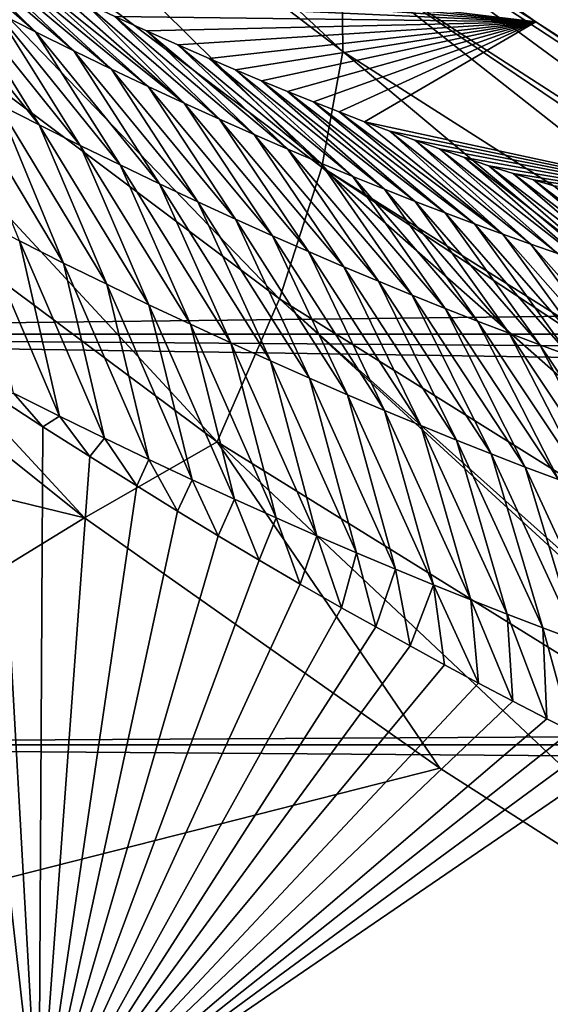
# Model space of a CAD drawing. Header units: metres. Extents: x -101 to 101, y -261 to 23.
# Tile 119 of 256: x -54.36 to -53.25, y 1.96 to 4.02. Entities that reach past the tile are written whole.
import ezdxf

# ---------------------------------------------------------------- set-up
doc = ezdxf.new("R2010")
doc.units = ezdxf.units.M
doc.layers.add('solid_505151_K2442K1000C34', color=7, linetype='CONTINUOUS')

msp = doc.modelspace()

# ---------------------------------------------------------------- linework, layer by layer
at = {"layer": 'solid_505151_K2442K1000C34'}
for points in [[(-54.948864, 4.912987, 102.844452), (-53.684452, 3.948552, 102.268639), (-54.918758, 5.097351, 102.517227)], [(-53.684452, 3.948552, 102.268639), (-53.686504, 4.147241, 101.948494), (-54.918758, 5.097351, 102.517227)], [(-14.925279, 3.840681, 55.499969), (-14.501682, 4.943218, 55.162083), (-56.734257, 4.225459, 55.392551)], [(-55.026566, 4.688832, 103.137184), (-53.728386, 3.707634, 102.555), (-54.948864, 4.912987, 102.844452)], [(-53.728386, 3.707634, 102.555), (-53.684452, 3.948552, 102.268639), (-54.948864, 4.912987, 102.844452)], [(-55.149109, 4.43284, 103.385025), (-53.816742, 3.433038, 102.797409), (-55.026566, 4.688832, 103.137184)], [(-53.816742, 3.433038, 102.797409), (-53.728386, 3.707634, 102.555), (-55.026566, 4.688832, 103.137184)], [(-53.928722, 4.466157, 101.304771), (-53.281487, 4.010499, 100.969612), (-54.424145, 4.148845, 84.123253)], [(-53.734478, 4.296654, 101.605927), (-53.281487, 4.010499, 100.969612), (-53.928722, 4.466157, 101.304771)], [(-55.312149, 4.154104, 103.579185), (-53.946396, 3.134517, 102.987274), (-55.149109, 4.43284, 103.385025)], [(-53.946396, 3.134517, 102.987274), (-53.816742, 3.433038, 102.797409), (-55.149109, 4.43284, 103.385025)], [(-53.734478, 4.296654, 101.605927), (-52.491009, 3.480854, 100.940651), (-53.281487, 4.010499, 100.969612)], [(-53.734478, 4.296654, 101.605927), (-52.413605, 3.324812, 101.274757), (-52.491009, 3.480854, 100.940651)], [(-53.686504, 4.147241, 101.948494), (-52.413605, 3.324812, 101.274757), (-53.734478, 4.296654, 101.605927)], [(-54.325306, 3.989523, 83.084671), (-54.621887, 4.249938, 83.056953), (-54.555996, 4.215642, 83.404884)], [(-54.407017, 4.030681, 82.664513), (-54.621887, 4.249938, 83.056953), (-54.325306, 3.989523, 83.084671)], [(-14.925279, 3.840681, 55.499969), (-56.734257, 4.225459, 55.392551), (-56.423138, 3.358951, 55.61908)], [(56.423126, 3.358908, 26.380913), (-56.423126, 3.358912, 26.380913), (-56.734241, 4.225423, 26.607439)], [(56.423126, 3.358908, 26.380913), (-56.734241, 4.225423, 26.607439), (56.734241, 4.225422, 26.607439)], [(-54.245266, 3.950025, 83.505348), (-54.555996, 4.215642, 83.404884), (-54.490055, 4.181922, 83.76017)], [(-54.325306, 3.989523, 83.084671), (-54.555996, 4.215642, 83.404884), (-54.245266, 3.950025, 83.505348)], [(-54.166882, 3.912134, 83.926529), (-54.490055, 4.181922, 83.76017), (-54.424145, 4.148845, 84.123253)], [(-54.245266, 3.950025, 83.505348), (-54.490055, 4.181922, 83.76017), (-54.166882, 3.912134, 83.926529)], [(-55.312149, 4.154104, 103.579185), (-55.54747, 4.035853, 103.718399), (-54.223385, 2.975975, 103.164261)], [(-55.312149, 4.154104, 103.579185), (-54.223385, 2.975975, 103.164261), (-53.946396, 3.134517, 102.987274)], [(-53.281487, 4.010499, 100.969612), (-54.358219, 4.11636, 84.493866), (-54.424145, 4.148845, 84.123253)], [(-54.09013, 3.875797, 84.348167), (-54.424145, 4.148845, 84.123253), (-54.358219, 4.11636, 84.493866)], [(-54.166882, 3.912134, 83.926529), (-54.424145, 4.148845, 84.123253), (-54.09013, 3.875797, 84.348167)], [(-53.686504, 4.147241, 101.948494), (-52.401123, 3.27826, 101.353973), (-52.413605, 3.324812, 101.274757)], [(-53.686504, 4.147241, 101.948494), (-52.379196, 3.116701, 101.586983), (-52.401123, 3.27826, 101.353973)], [(-53.684452, 3.948552, 102.268639), (-52.379196, 3.116701, 101.586983), (-53.686504, 4.147241, 101.948494)], [(-54.575535, 4.118196, 81.825844), (-54.31778, 3.795473, 81.933357), (-54.404907, 3.839808, 81.516777)], [(-54.575535, 4.118196, 81.825844), (-54.490421, 4.073554, 82.244896), (-54.31778, 3.795473, 81.933357)], [(-53.281487, 4.010499, 100.969612), (-54.29213, 4.084326, 84.871185), (-54.358219, 4.11636, 84.493866)], [(-54.015003, 3.840967, 84.770271), (-54.358219, 4.11636, 84.493866), (-54.29213, 4.084326, 84.871185)], [(-54.09013, 3.875797, 84.348167), (-54.358219, 4.11636, 84.493866), (-54.015003, 3.840967, 84.770271)], [(-54.490421, 4.073554, 82.244896), (-54.232403, 3.752896, 82.350464), (-54.31778, 3.795473, 81.933357)], [(-54.490421, 4.073554, 82.244896), (-54.407017, 4.030681, 82.664513), (-54.232403, 3.752896, 82.350464)], [(-53.281487, 4.010499, 100.969612), (-54.225975, 4.05283, 85.255714), (-54.29213, 4.084326, 84.871185)], [(-54.015003, 3.840967, 84.770271), (-54.29213, 4.084326, 84.871185), (-54.225975, 4.05283, 85.255714)], [(-53.281487, 4.010499, 100.969612), (-54.15987, 4.021965, 85.64801), (-54.225975, 4.05283, 85.255714)], [(-53.941483, 3.807606, 85.192802), (-54.225975, 4.05283, 85.255714), (-54.15987, 4.021965, 85.64801)], [(-54.015003, 3.840967, 84.770271), (-54.225975, 4.05283, 85.255714), (-53.941483, 3.807606, 85.192802)], [(-54.223385, 2.975975, 103.164261), (-55.54747, 4.035853, 103.718399), (-56.428638, 3.513702, 104.159546)], [(-54.407017, 4.030681, 82.664513), (-54.148758, 3.712023, 82.768059), (-54.232403, 3.752896, 82.350464)], [(-54.407017, 4.030681, 82.664513), (-54.325306, 3.989523, 83.084671), (-54.148758, 3.712023, 82.768059)], [(-53.281487, 4.010499, 100.969612), (-54.093922, 3.991821, 86.048622), (-54.15987, 4.021965, 85.64801)], [(-53.869556, 3.775676, 85.615746), (-54.15987, 4.021965, 85.64801), (-54.093922, 3.991821, 86.048622)], [(-53.941483, 3.807606, 85.192802), (-54.15987, 4.021965, 85.64801), (-53.869556, 3.775676, 85.615746)], [(-53.281487, 4.010499, 100.969612), (-54.028244, 3.962486, 86.458115), (-54.093922, 3.991821, 86.048622)], [(-53.281487, 4.010499, 100.969612), (-53.962887, 3.933998, 86.876762), (-54.028244, 3.962486, 86.458115)], [(-53.281487, 4.010499, 100.969612), (-53.908443, 3.910707, 87.231674), (-53.962887, 3.933998, 86.876762)], [(-53.281487, 4.010499, 100.969612), (-53.854061, 3.88785, 87.592171), (-53.908443, 3.910707, 87.231674)], [(-53.281487, 4.010499, 100.969612), (-53.799831, 3.865504, 87.958603), (-53.854061, 3.88785, 87.592171)], [(-53.281487, 4.010499, 100.969612), (-53.745861, 3.843741, 88.331329), (-53.799831, 3.865504, 87.958603)], [(-53.281487, 4.010499, 100.969612), (-53.692249, 3.822637, 88.710716), (-53.745861, 3.843741, 88.331329)], [(-53.281487, 4.010499, 100.969612), (-53.639095, 3.802262, 89.097115), (-53.692249, 3.822637, 88.710716)], [(-53.281487, 4.010499, 100.969612), (-52.608517, 3.579222, 100.596848), (-53.639095, 3.802262, 89.097115)], [(-52.491009, 3.480854, 100.940651), (-52.608517, 3.579222, 100.596848), (-53.281487, 4.010499, 100.969612)], [(-54.325306, 3.989523, 83.084671), (-54.066818, 3.672801, 83.186142), (-54.148758, 3.712023, 82.768059)], [(-54.325306, 3.989523, 83.084671), (-54.245266, 3.950025, 83.505348), (-54.066818, 3.672801, 83.186142)], [(-53.799217, 3.745137, 86.039093), (-54.093922, 3.991821, 86.048622), (-54.028244, 3.962486, 86.458115)], [(-53.869556, 3.775676, 85.615746), (-54.093922, 3.991821, 86.048622), (-53.799217, 3.745137, 86.039093)], [(-54.245266, 3.950025, 83.505348), (-53.986568, 3.635176, 83.604683), (-54.066818, 3.672801, 83.186142)], [(-54.245266, 3.950025, 83.505348), (-54.166882, 3.912134, 83.926529), (-53.986568, 3.635176, 83.604683)], [(-53.73045, 3.71595, 86.46283), (-54.028244, 3.962486, 86.458115), (-53.962887, 3.933998, 86.876762)], [(-53.799217, 3.745137, 86.039093), (-54.028244, 3.962486, 86.458115), (-53.73045, 3.71595, 86.46283)], [(-53.728386, 3.707634, 102.555), (-52.388996, 2.863898, 101.866219), (-53.684452, 3.948552, 102.268639)], [(-53.684452, 3.948552, 102.268639), (-52.388996, 2.863898, 101.866219), (-52.379196, 3.116701, 101.586983)], [(-53.663242, 3.688078, 86.886925), (-53.962887, 3.933998, 86.876762), (-53.908443, 3.910707, 87.231674)], [(-53.73045, 3.71595, 86.46283), (-53.962887, 3.933998, 86.876762), (-53.663242, 3.688078, 86.886925)], [(-54.166882, 3.912134, 83.926529), (-53.90799, 3.599095, 84.023659), (-53.986568, 3.635176, 83.604683)], [(-54.166882, 3.912134, 83.926529), (-54.09013, 3.875797, 84.348167), (-53.90799, 3.599095, 84.023659)], [(-53.597584, 3.661487, 87.311371), (-53.908443, 3.910707, 87.231674), (-53.854061, 3.88785, 87.592171)], [(-53.663242, 3.688078, 86.886925), (-53.908443, 3.910707, 87.231674), (-53.597584, 3.661487, 87.311371)], [(-54.266788, 3.50744, 81.362312), (-54.493805, 3.885966, 81.100739), (-54.404907, 3.839808, 81.516777)], [(-54.358612, 3.553625, 80.942581), (-54.493805, 3.885966, 81.100739), (-54.266788, 3.50744, 81.362312)], [(-53.53347, 3.63615, 87.73616), (-53.854061, 3.88785, 87.592171), (-53.799831, 3.865504, 87.958603)], [(-53.597584, 3.661487, 87.311371), (-53.854061, 3.88785, 87.592171), (-53.53347, 3.63615, 87.73616)], [(-54.09013, 3.875797, 84.348167), (-53.831059, 3.564506, 84.443054), (-53.90799, 3.599095, 84.023659)], [(-54.09013, 3.875797, 84.348167), (-54.015003, 3.840967, 84.770271), (-53.831059, 3.564506, 84.443054)], [(-53.47089, 3.61204, 88.16127), (-53.799831, 3.865504, 87.958603), (-53.745861, 3.843741, 88.331329)], [(-53.53347, 3.63615, 87.73616), (-53.799831, 3.865504, 87.958603), (-53.47089, 3.61204, 88.16127)], [(-53.409836, 3.589127, 88.586693), (-53.745861, 3.843741, 88.331329), (-53.692249, 3.822637, 88.710716)], [(-53.47089, 3.61204, 88.16127), (-53.745861, 3.843741, 88.331329), (-53.409836, 3.589127, 88.586693)], [(-15.23379, 2.738547, 55.747894), (-14.925279, 3.840681, 55.499969), (-56.423138, 3.358951, 55.61908)], [(-54.176834, 3.463113, 81.782547), (-54.404907, 3.839808, 81.516777), (-54.31778, 3.795473, 81.933357)], [(-54.266788, 3.50744, 81.362312), (-54.404907, 3.839808, 81.516777), (-54.176834, 3.463113, 81.782547)], [(-54.015003, 3.840967, 84.770271), (-53.75576, 3.53137, 84.862854), (-53.831059, 3.564506, 84.443054)], [(-54.015003, 3.840967, 84.770271), (-53.941483, 3.807606, 85.192802), (-53.75576, 3.53137, 84.862854)], [(-53.350304, 3.567386, 89.012421), (-53.692249, 3.822637, 88.710716), (-53.639095, 3.802262, 89.097115)], [(-53.409836, 3.589127, 88.586693), (-53.692249, 3.822637, 88.710716), (-53.350304, 3.567386, 89.012421)], [(-53.941483, 3.807606, 85.192802), (-53.682087, 3.499647, 85.283043), (-53.75576, 3.53137, 84.862854)], [(-53.941483, 3.807606, 85.192802), (-53.869556, 3.775676, 85.615746), (-53.682087, 3.499647, 85.283043)], [(-52.608517, 3.579222, 100.596848), (-53.586506, 3.782687, 89.490875), (-53.639095, 3.802262, 89.097115)], [(-53.350304, 3.567386, 89.012421), (-53.639095, 3.802262, 89.097115), (-53.586506, 3.782687, 89.490875)], [(-54.088711, 3.420574, 82.20327), (-54.31778, 3.795473, 81.933357), (-54.232403, 3.752896, 82.350464)], [(-54.176834, 3.463113, 81.782547), (-54.31778, 3.795473, 81.933357), (-54.088711, 3.420574, 82.20327)], [(-52.608517, 3.579222, 100.596848), (-53.534344, 3.763794, 89.891418), (-53.586506, 3.782687, 89.490875)], [(-53.292282, 3.546788, 89.438431), (-53.586506, 3.782687, 89.490875), (-53.534344, 3.763794, 89.891418)], [(-53.350304, 3.567386, 89.012421), (-53.586506, 3.782687, 89.490875), (-53.292282, 3.546788, 89.438431)], [(-53.869556, 3.775676, 85.615746), (-53.61002, 3.469299, 85.703606), (-53.682087, 3.499647, 85.283043)], [(-53.869556, 3.775676, 85.615746), (-53.799217, 3.745137, 86.039093), (-53.61002, 3.469299, 85.703606)], [(-52.608517, 3.579222, 100.596848), (-53.482391, 3.745404, 90.297897), (-53.534344, 3.763794, 89.891418)], [(-53.235767, 3.527306, 89.864723), (-53.534344, 3.763794, 89.891418), (-53.482391, 3.745404, 90.297897)], [(-53.292282, 3.546788, 89.438431), (-53.534344, 3.763794, 89.891418), (-53.235767, 3.527306, 89.864723)], [(-54.002403, 3.379767, 82.624451), (-54.232403, 3.752896, 82.350464), (-54.148758, 3.712023, 82.768059)], [(-54.088711, 3.420574, 82.20327), (-54.232403, 3.752896, 82.350464), (-54.002403, 3.379767, 82.624451)], [(-53.799217, 3.745137, 86.039093), (-53.539547, 3.440289, 86.124527), (-53.61002, 3.469299, 85.703606)], [(-53.799217, 3.745137, 86.039093), (-53.73045, 3.71595, 86.46283), (-53.539547, 3.440289, 86.124527)], [(-52.608517, 3.579222, 100.596848), (-53.430786, 3.72762, 90.710869), (-53.482391, 3.745404, 90.297897)], [(-53.180752, 3.508921, 90.291275), (-53.482391, 3.745404, 90.297897), (-53.430786, 3.72762, 90.710869)], [(-53.235767, 3.527306, 89.864723), (-53.482391, 3.745404, 90.297897), (-53.180752, 3.508921, 90.291275)], [(-52.608517, 3.579222, 100.596848), (-53.379662, 3.710542, 91.130898), (-53.430786, 3.72762, 90.710869)], [(-53.127228, 3.491612, 90.718086), (-53.430786, 3.72762, 90.710869), (-53.379662, 3.710542, 91.130898)], [(-53.180752, 3.508921, 90.291275), (-53.430786, 3.72762, 90.710869), (-53.127228, 3.491612, 90.718086)], [(-53.917881, 3.340635, 83.046082), (-54.148758, 3.712023, 82.768059), (-54.066818, 3.672801, 83.186142)], [(-54.002403, 3.379767, 82.624451), (-54.148758, 3.712023, 82.768059), (-53.917881, 3.340635, 83.046082)], [(-53.816742, 3.433038, 102.797409), (-52.442642, 2.575375, 102.102554), (-53.728386, 3.707634, 102.555)], [(-53.73045, 3.71595, 86.46283), (-53.470661, 3.412576, 86.545792), (-53.539547, 3.440289, 86.124527)], [(-53.73045, 3.71595, 86.46283), (-53.663242, 3.688078, 86.886925), (-53.470661, 3.412576, 86.545792)], [(-53.728386, 3.707634, 102.555), (-52.393543, 2.827816, 101.899895), (-52.388996, 2.863898, 101.866219)], [(-53.728386, 3.707634, 102.555), (-52.442642, 2.575375, 102.102554), (-52.393543, 2.827816, 101.899895)], [(-52.608517, 3.579222, 100.596848), (-53.329163, 3.694271, 91.558548), (-53.379662, 3.710542, 91.130898)], [(-53.075199, 3.475361, 91.145142), (-53.379662, 3.710542, 91.130898), (-53.329163, 3.694271, 91.558548)], [(-53.127228, 3.491612, 90.718086), (-53.379662, 3.710542, 91.130898), (-53.075199, 3.475361, 91.145142)], [(-53.663242, 3.688078, 86.886925), (-53.403339, 3.386127, 86.967384), (-53.470661, 3.412576, 86.545792)], [(-53.663242, 3.688078, 86.886925), (-53.597584, 3.661487, 87.311371), (-53.403339, 3.386127, 86.967384)], [(-52.608517, 3.579222, 100.596848), (-53.28648, 3.681042, 91.931595), (-53.329163, 3.694271, 91.558548)], [(-53.024651, 3.460148, 91.572433), (-53.329163, 3.694271, 91.558548), (-53.28648, 3.681042, 91.931595)], [(-53.075199, 3.475361, 91.145142), (-53.329163, 3.694271, 91.558548), (-53.024651, 3.460148, 91.572433)], [(-52.608517, 3.579222, 100.596848), (-53.244446, 3.66854, 92.31102), (-53.28648, 3.681042, 91.931595)], [(-52.97559, 3.445955, 91.999947), (-53.28648, 3.681042, 91.931595), (-53.244446, 3.66854, 92.31102)], [(-53.024651, 3.460148, 91.572433), (-53.28648, 3.681042, 91.931595), (-52.97559, 3.445955, 91.999947)], [(-53.835129, 3.303123, 83.46814), (-54.066818, 3.672801, 83.186142), (-53.986568, 3.635176, 83.604683)], [(-53.917881, 3.340635, 83.046082), (-54.066818, 3.672801, 83.186142), (-53.835129, 3.303123, 83.46814)], [(-53.597584, 3.661487, 87.311371), (-53.337582, 3.360909, 87.389297), (-53.403339, 3.386127, 86.967384)], [(-53.597584, 3.661487, 87.311371), (-53.53347, 3.63615, 87.73616), (-53.337582, 3.360909, 87.389297)], [(-53.53347, 3.63615, 87.73616), (-53.273376, 3.336896, 87.811523), (-53.337582, 3.360909, 87.389297)], [(-53.53347, 3.63615, 87.73616), (-53.47089, 3.61204, 88.16127), (-53.273376, 3.336896, 87.811523)], [(-53.754124, 3.267177, 83.89061), (-53.986568, 3.635176, 83.604683), (-53.90799, 3.599095, 84.023659)], [(-53.835129, 3.303123, 83.46814), (-53.986568, 3.635176, 83.604683), (-53.754124, 3.267177, 83.89061)], [(-54.452332, 3.601745, 80.523384), (-54.275513, 3.188067, 80.867798), (-54.37167, 3.236057, 80.446564)], [(-54.452332, 3.601745, 80.523384), (-54.358612, 3.553625, 80.942581), (-54.275513, 3.188067, 80.867798)], [(-53.674839, 3.232741, 84.313469), (-53.90799, 3.599095, 84.023659), (-53.831059, 3.564506, 84.443054)], [(-53.754124, 3.267177, 83.89061), (-53.90799, 3.599095, 84.023659), (-53.674839, 3.232741, 84.313469)], [(-53.47089, 3.61204, 88.16127), (-53.210716, 3.314061, 88.234039), (-53.273376, 3.336896, 87.811523)], [(-53.47089, 3.61204, 88.16127), (-53.409836, 3.589127, 88.586693), (-53.210716, 3.314061, 88.234039)], [(-53.409836, 3.589127, 88.586693), (-53.149586, 3.292377, 88.656845), (-53.210716, 3.314061, 88.234039)], [(-53.409836, 3.589127, 88.586693), (-53.350304, 3.567386, 89.012421), (-53.149586, 3.292377, 88.656845)], [(-54.358612, 3.553625, 80.942581), (-54.181332, 3.142032, 81.28952), (-54.275513, 3.188067, 80.867798)], [(-54.358612, 3.553625, 80.942581), (-54.266788, 3.50744, 81.362312), (-54.181332, 3.142032, 81.28952)], [(-53.59726, 3.199772, 84.73671), (-53.831059, 3.564506, 84.443054), (-53.75576, 3.53137, 84.862854)], [(-53.674839, 3.232741, 84.313469), (-53.831059, 3.564506, 84.443054), (-53.59726, 3.199772, 84.73671)], [(-53.350304, 3.567386, 89.012421), (-53.089989, 3.271816, 89.079918), (-53.149586, 3.292377, 88.656845)], [(-53.350304, 3.567386, 89.012421), (-53.292282, 3.546788, 89.438431), (-53.089989, 3.271816, 89.079918)], [(-53.292282, 3.546788, 89.438431), (-53.031906, 3.252351, 89.503258), (-53.089989, 3.271816, 89.079918)], [(-53.292282, 3.546788, 89.438431), (-53.235767, 3.527306, 89.864723), (-53.031906, 3.252351, 89.503258)], [(-54.223385, 2.975975, 103.164261), (-56.428638, 3.513702, 104.159546), (-56.199856, 1.763468, 104.159546)], [(-53.521374, 3.168231, 85.160316), (-53.75576, 3.53137, 84.862854), (-53.682087, 3.499647, 85.283043)], [(-53.59726, 3.199772, 84.73671), (-53.75576, 3.53137, 84.862854), (-53.521374, 3.168231, 85.160316)], [(-54.266788, 3.50744, 81.362312), (-54.089088, 3.097872, 81.711693), (-54.181332, 3.142032, 81.28952)], [(-54.266788, 3.50744, 81.362312), (-54.176834, 3.463113, 81.782547), (-54.089088, 3.097872, 81.711693)], [(-53.447163, 3.138078, 85.584274), (-53.682087, 3.499647, 85.283043), (-53.61002, 3.469299, 85.703606)], [(-53.521374, 3.168231, 85.160316), (-53.682087, 3.499647, 85.283043), (-53.447163, 3.138078, 85.584274)], [(-54.176834, 3.463113, 81.782547), (-53.998749, 3.055515, 82.134315), (-54.089088, 3.097872, 81.711693)], [(-54.176834, 3.463113, 81.782547), (-54.088711, 3.420574, 82.20327), (-53.998749, 3.055515, 82.134315)], [(-53.374615, 3.109273, 86.008575), (-53.61002, 3.469299, 85.703606), (-53.539547, 3.440289, 86.124527)], [(-53.447163, 3.138078, 85.584274), (-53.61002, 3.469299, 85.703606), (-53.374615, 3.109273, 86.008575)], [(-53.946396, 3.134517, 102.987274), (-52.538242, 2.261379, 102.287598), (-53.816742, 3.433038, 102.797409)], [(-53.816742, 3.433038, 102.797409), (-52.530468, 2.283291, 102.276787), (-52.442642, 2.575375, 102.102554)], [(-53.816742, 3.433038, 102.797409), (-52.538242, 2.261379, 102.287598), (-52.530468, 2.283291, 102.276787)], [(-53.303715, 3.081777, 86.433197), (-53.539547, 3.440289, 86.124527), (-53.470661, 3.412576, 86.545792)], [(-53.374615, 3.109273, 86.008575), (-53.539547, 3.440289, 86.124527), (-53.303715, 3.081777, 86.433197)], [(-54.088711, 3.420574, 82.20327), (-53.910286, 3.014902, 82.557365), (-53.998749, 3.055515, 82.134315)], [(-54.088711, 3.420574, 82.20327), (-54.002403, 3.379767, 82.624451), (-53.910286, 3.014902, 82.557365)], [(-53.234447, 3.055551, 86.858139), (-53.470661, 3.412576, 86.545792), (-53.403339, 3.386127, 86.967384)], [(-53.303715, 3.081777, 86.433197), (-53.470661, 3.412576, 86.545792), (-53.234447, 3.055551, 86.858139)], [(-54.002403, 3.379767, 82.624451), (-53.823681, 2.975977, 82.980827), (-53.910286, 3.014902, 82.557365)], [(-54.002403, 3.379767, 82.624451), (-53.917881, 3.340635, 83.046082), (-53.823681, 2.975977, 82.980827)], [(-53.166801, 3.030564, 87.283379), (-53.403339, 3.386127, 86.967384), (-53.337582, 3.360909, 87.389297)], [(-53.234447, 3.055551, 86.858139), (-53.403339, 3.386127, 86.967384), (-53.166801, 3.030564, 87.283379)], [(-15.23379, 2.738547, 55.747894), (-56.423138, 3.358951, 55.61908), (-56.188694, 2.502118, 55.789841)], [(56.188683, 2.502072, 26.210152), (-56.188683, 2.502077, 26.210152), (-56.423126, 3.358912, 26.380913)], [(56.188683, 2.502072, 26.210152), (-56.423126, 3.358912, 26.380913), (56.423126, 3.358908, 26.380913)], [(-53.100769, 3.006788, 87.708908), (-53.337582, 3.360909, 87.389297), (-53.273376, 3.336896, 87.811523)], [(-53.166801, 3.030564, 87.283379), (-53.337582, 3.360909, 87.389297), (-53.100769, 3.006788, 87.708908)], [(-53.917881, 3.340635, 83.046082), (-53.738903, 2.938682, 83.404686), (-53.823681, 2.975977, 82.980827)], [(-53.917881, 3.340635, 83.046082), (-53.835129, 3.303123, 83.46814), (-53.738903, 2.938682, 83.404686)], [(-53.036343, 2.984194, 88.134727), (-53.273376, 3.336896, 87.811523), (-53.210716, 3.314061, 88.234039)], [(-53.100769, 3.006788, 87.708908), (-53.273376, 3.336896, 87.811523), (-53.036343, 2.984194, 88.134727)], [(-55.990124, 1.648016, 73.114449), (-54.503548, 3.293426, 79.876434), (-54.318264, 1.651799, 79.883408)], [(-54.318264, 1.651799, 79.883408), (-54.503548, 3.293426, 79.876434), (-54.407154, 3.229334, 80.275841)], [(-53.835129, 3.303123, 83.46814), (-53.655933, 2.90296, 83.828926), (-53.738903, 2.938682, 83.404686)], [(-53.835129, 3.303123, 83.46814), (-53.754124, 3.267177, 83.89061), (-53.655933, 2.90296, 83.828926)], [(-53.754124, 3.267177, 83.89061), (-53.574745, 2.868757, 84.253532), (-53.655933, 2.90296, 83.828926)], [(-53.754124, 3.267177, 83.89061), (-53.674839, 3.232741, 84.313469), (-53.574745, 2.868757, 84.253532)], [(-54.37167, 3.236057, 80.446564), (-54.310101, 3.166091, 80.686707), (-54.407154, 3.229334, 80.275841)], [(-54.318264, 1.651799, 79.883408), (-54.407154, 3.229334, 80.275841), (-54.310101, 3.166091, 80.686707)], [(-54.37167, 3.236057, 80.446564), (-54.275513, 3.188067, 80.867798), (-54.310101, 3.166091, 80.686707)], [(-53.674839, 3.232741, 84.313469), (-53.495319, 2.836027, 84.67849), (-53.574745, 2.868757, 84.253532)], [(-53.674839, 3.232741, 84.313469), (-53.59726, 3.199772, 84.73671), (-53.495319, 2.836027, 84.67849)], [(-54.275513, 3.188067, 80.867798), (-54.212337, 3.103864, 81.109879), (-54.310101, 3.166091, 80.686707)], [(-54.275513, 3.188067, 80.867798), (-54.181332, 3.142032, 81.28952), (-54.212337, 3.103864, 81.109879)], [(-53.59726, 3.199772, 84.73671), (-53.417645, 2.804729, 85.103783), (-53.495319, 2.836027, 84.67849)], [(-53.59726, 3.199772, 84.73671), (-53.521374, 3.168231, 85.160316), (-53.417645, 2.804729, 85.103783)], [(-54.318264, 1.651799, 79.883408), (-54.310101, 3.166091, 80.686707), (-54.212337, 3.103864, 81.109879)], [(-53.521374, 3.168231, 85.160316), (-53.341698, 2.774823, 85.529411), (-53.417645, 2.804729, 85.103783)], [(-53.521374, 3.168231, 85.160316), (-53.447163, 3.138078, 85.584274), (-53.341698, 2.774823, 85.529411)], [(-53.946396, 3.134517, 102.987274), (-54.223385, 2.975975, 103.164261), (-53.482101, 2.453806, 102.818787)], [(-54.181332, 3.142032, 81.28952), (-54.114136, 3.042461, 81.544495), (-54.212337, 3.103864, 81.109879)], [(-54.181332, 3.142032, 81.28952), (-54.089088, 3.097872, 81.711693), (-54.114136, 3.042461, 81.544495)], [(-53.946396, 3.134517, 102.987274), (-53.482101, 2.453806, 102.818787), (-52.671467, 1.935035, 102.4142)], [(-53.946396, 3.134517, 102.987274), (-52.671467, 1.935035, 102.4142), (-52.538242, 2.261379, 102.287598)], [(-53.447163, 3.138078, 85.584274), (-53.267471, 2.746269, 85.95536), (-53.341698, 2.774823, 85.529411)], [(-53.447163, 3.138078, 85.584274), (-53.374615, 3.109273, 86.008575), (-53.267471, 2.746269, 85.95536)], [(-54.318264, 1.651799, 79.883408), (-54.212337, 3.103864, 81.109879), (-54.114136, 3.042461, 81.544495)], [(-53.374615, 3.109273, 86.008575), (-53.194942, 2.719027, 86.381615), (-53.267471, 2.746269, 85.95536)], [(-53.374615, 3.109273, 86.008575), (-53.303715, 3.081777, 86.433197), (-53.194942, 2.719027, 86.381615)], [(-54.089088, 3.097872, 81.711693), (-54.029236, 2.990077, 81.928177), (-54.114136, 3.042461, 81.544495)], [(-54.089088, 3.097872, 81.711693), (-53.998749, 3.055515, 82.134315), (-54.029236, 2.990077, 81.928177)], [(-53.303715, 3.081777, 86.433197), (-53.1241, 2.693055, 86.808159), (-53.194942, 2.719027, 86.381615)], [(-53.303715, 3.081777, 86.433197), (-53.234447, 3.055551, 86.858139), (-53.1241, 2.693055, 86.808159)], [(-54.318264, 1.651799, 79.883408), (-54.114136, 3.042461, 81.544495), (-54.029236, 2.990077, 81.928177)], [(-53.998749, 3.055515, 82.134315), (-53.944111, 2.938361, 82.320709), (-54.029236, 2.990077, 81.928177)], [(-53.998749, 3.055515, 82.134315), (-53.910286, 3.014902, 82.557365), (-53.944111, 2.938361, 82.320709)], [(-53.910286, 3.014902, 82.557365), (-53.85873, 2.887439, 82.722717), (-53.944111, 2.938361, 82.320709)], [(-53.910286, 3.014902, 82.557365), (-53.823681, 2.975977, 82.980827), (-53.85873, 2.887439, 82.722717)], [(-54.318264, 1.651799, 79.883408), (-54.029236, 2.990077, 81.928177), (-53.944111, 2.938361, 82.320709)], [(-53.482101, 2.453806, 102.818787), (-54.223385, 2.975975, 103.164261), (-56.199856, 1.763468, 104.159546)], [(-53.823681, 2.975977, 82.980827), (-53.773075, 2.837436, 83.134842), (-53.85873, 2.887439, 82.722717)], [(-53.823681, 2.975977, 82.980827), (-53.738903, 2.938682, 83.404686), (-53.773075, 2.837436, 83.134842)], [(-54.318264, 1.651799, 79.883408), (-53.944111, 2.938361, 82.320709), (-53.85873, 2.887439, 82.722717)], [(-53.738903, 2.938682, 83.404686), (-53.687145, 2.788471, 83.557678), (-53.773075, 2.837436, 83.134842)], [(-53.738903, 2.938682, 83.404686), (-53.655933, 2.90296, 83.828926), (-53.687145, 2.788471, 83.557678)], [(-53.655933, 2.90296, 83.828926), (-53.615543, 2.748287, 83.917336), (-53.687145, 2.788471, 83.557678)], [(-53.655933, 2.90296, 83.828926), (-53.574745, 2.868757, 84.253532), (-53.615543, 2.748287, 83.917336)], [(-54.318264, 1.651799, 79.883408), (-53.85873, 2.887439, 82.722717), (-53.773075, 2.837436, 83.134842)], [(-53.574745, 2.868757, 84.253532), (-53.544044, 2.708621, 84.283401), (-53.615543, 2.748287, 83.917336)], [(-53.574745, 2.868757, 84.253532), (-53.495319, 2.836027, 84.67849), (-53.544044, 2.708621, 84.283401)], [(-54.318264, 1.651799, 79.883408), (-53.773075, 2.837436, 83.134842), (-53.687145, 2.788471, 83.557678)], [(-53.495319, 2.836027, 84.67849), (-53.472618, 2.669559, 84.656349), (-53.544044, 2.708621, 84.283401)], [(-53.495319, 2.836027, 84.67849), (-53.401257, 2.631187, 85.036667), (-53.472618, 2.669559, 84.656349)], [(-53.495319, 2.836027, 84.67849), (-53.417645, 2.804729, 85.103783), (-53.401257, 2.631187, 85.036667)], [(-53.417645, 2.804729, 85.103783), (-53.329952, 2.593592, 85.424828), (-53.401257, 2.631187, 85.036667)], [(-53.417645, 2.804729, 85.103783), (-53.341698, 2.774823, 85.529411), (-53.329952, 2.593592, 85.424828)], [(-54.318264, 1.651799, 79.883408), (-53.687145, 2.788471, 83.557678), (-53.615543, 2.748287, 83.917336)], [(-53.341698, 2.774823, 85.529411), (-53.258698, 2.556861, 85.821312), (-53.329952, 2.593592, 85.424828)], [(-53.341698, 2.774823, 85.529411), (-53.267471, 2.746269, 85.95536), (-53.258698, 2.556861, 85.821312)], [(-15.23379, 2.738547, 55.747894), (-56.188694, 2.502118, 55.789841), (-56.025967, 1.656228, 55.908283)], [(-15.433951, 1.644319, 55.909603), (-15.23379, 2.738547, 55.747894), (-56.025967, 1.656228, 55.908283)], [(-54.318264, 1.651799, 79.883408), (-53.615543, 2.748287, 83.917336), (-53.544044, 2.708621, 84.283401)], [(-53.267471, 2.746269, 85.95536), (-53.207836, 2.531204, 86.109863), (-53.258698, 2.556861, 85.821312)], [(-53.267471, 2.746269, 85.95536), (-53.194942, 2.719027, 86.381615), (-53.207836, 2.531204, 86.109863)], [(-54.318264, 1.651799, 79.883408), (-53.544044, 2.708621, 84.283401), (-53.472618, 2.669559, 84.656349)], [(-54.318264, 1.651799, 79.883408), (-53.472618, 2.669559, 84.656349), (-53.401257, 2.631187, 85.036667)], [(-54.318264, 1.651799, 79.883408), (-53.401257, 2.631187, 85.036667), (-53.329952, 2.593592, 85.424828)], [(-54.318264, 1.651799, 79.883408), (-53.329952, 2.593592, 85.424828), (-53.258698, 2.556861, 85.821312)], [(-54.318264, 1.651799, 79.883408), (-53.258698, 2.556861, 85.821312), (-53.207836, 2.531204, 86.109863)], [(-54.318264, 1.651799, 79.883408), (-53.207836, 2.531204, 86.109863), (-53.157013, 2.506018, 86.403053)], [(-54.318264, 1.651799, 79.883408), (-53.157013, 2.506018, 86.403053), (-53.106243, 2.48114, 86.700829)], [(56.025963, 1.656191, 26.091713), (-56.025963, 1.656196, 26.091713), (-56.188683, 2.502077, 26.210152)], [(56.025963, 1.656191, 26.091713), (-56.188683, 2.502077, 26.210152), (56.188683, 2.502072, 26.210152)], [(-54.318264, 1.651799, 79.883408), (-53.106243, 2.48114, 86.700829), (-53.002571, 1.244736, 86.734787)], [(-52.671467, 1.935035, 102.4142), (-53.482101, 2.453806, 102.818787), (-56.199856, 1.763468, 104.159546)]]:
    msp.add_3dface(points, dxfattribs=at)

doc.saveas('drawing.dxf')
